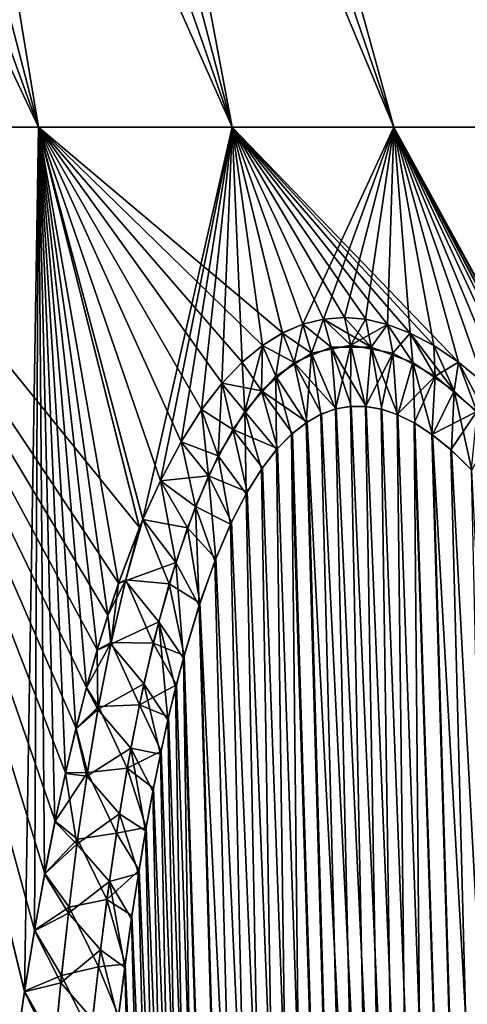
# Model space of a CAD drawing. Header units: metres. Extents: x -109 to 109, y -108 to 40.
# Tile 73 of 230: x -62.13 to -59.35, y -71.9 to -65.78. Entities that reach past the tile are written whole.
import ezdxf

# ---------------------------------------------------------------- set-up
doc = ezdxf.new("R2010")
doc.units = ezdxf.units.M
doc.layers.add('solid_K_24_42_17_000C74_XXXX', color=7, linetype='CONTINUOUS')

msp = doc.modelspace()

# ---------------------------------------------------------------- linework, layer by layer
at = {"layer": 'solid_K_24_42_17_000C74_XXXX'}
for points in [[(-62.009502, -66.448959, 11.555787), (-64.375603, -59.914131, 10.632781), (-65.096977, -59.914131, 11.402987)], [(-63.394451, -66.448959, 13.105548), (-62.009502, -66.448959, 11.555787), (-65.096977, -59.914131, 11.402987)], [(-62.009502, -66.448959, -11.555787), (-64.375603, -59.914131, -10.63278), (-63.70615, -59.914131, -9.817043)], [(-62.009502, -66.448959, -11.555787), (-63.394451, -66.448959, -13.105548), (-64.375603, -59.914131, -10.63278)], [(-62.009502, -66.448959, 11.555787), (-63.70615, -59.914131, 9.817044), (-64.375603, -59.914131, 10.632781)], [(-62.009502, -66.448959, -11.555787), (-63.70615, -59.914131, -9.817043), (-63.091476, -59.914131, -8.959269)], [(-60.806778, -66.448959, 9.860705), (-63.091476, -59.914131, 8.959269), (-63.70615, -59.914131, 9.817044)], [(-62.009502, -66.448959, 11.555787), (-60.806778, -66.448959, 9.860705), (-63.70615, -59.914131, 9.817044)], [(-60.806778, -66.448959, -9.860705), (-63.091476, -59.914131, -8.959269), (-62.534222, -59.914131, -8.063128)], [(-60.806778, -66.448959, -9.860705), (-62.009502, -66.448959, -11.555787), (-63.091476, -59.914131, -8.959269)], [(-60.806778, -66.448959, 9.860705), (-62.534222, -59.914131, 8.063128), (-63.091476, -59.914131, 8.959269)], [(-60.806778, -66.448959, -9.860705), (-62.534222, -59.914131, -8.063128), (-62.03677, -59.914131, -7.132461)], [(-59.801403, -66.448959, 8.04162), (-62.03677, -59.914131, 7.132461), (-62.534222, -59.914131, 8.063128)], [(-60.806778, -66.448959, 9.860705), (-59.801403, -66.448959, 8.04162), (-62.534222, -59.914131, 8.063128)], [(-59.801403, -66.448959, -8.04162), (-62.03677, -59.914131, -7.132461), (-61.601254, -59.914131, -6.171251)], [(-59.801403, -66.448959, -8.04162), (-60.806778, -66.448959, -9.860705), (-62.03677, -59.914131, -7.132461)], [(-59.801403, -66.448959, 8.04162), (-61.601254, -59.914131, 6.171251), (-62.03677, -59.914131, 7.132461)], [(-59.006023, -66.448959, -6.121407), (-61.601254, -59.914131, -6.171251), (-61.229534, -59.914131, -5.183615)], [(-59.006023, -66.448959, -6.121407), (-59.801403, -66.448959, -8.04162), (-61.601254, -59.914131, -6.171251)], [(-59.006023, -66.448959, 6.121407), (-61.229534, -59.914131, 5.183615), (-61.601254, -59.914131, 6.171251)], [(-59.801403, -66.448959, 8.04162), (-59.006023, -66.448959, 6.121407), (-61.601254, -59.914131, 6.171251)], [(-59.006023, -66.448959, -6.121407), (-61.229534, -59.914131, -5.183615), (-60.923206, -59.914131, -4.173782)], [(-58.430645, -66.448959, 4.124213), (-60.923206, -59.914131, 4.173782), (-61.229534, -59.914131, 5.183615)], [(-59.006023, -66.448959, 6.121407), (-58.430645, -66.448959, 4.124213), (-61.229534, -59.914131, 5.183615)], [(-58.430645, -66.448959, -4.124213), (-60.923206, -59.914131, -4.173782), (-60.683578, -59.914131, -3.146076)], [(-58.430645, -66.448959, -4.124213), (-59.006023, -66.448959, -6.121407), (-60.923206, -59.914131, -4.173782)], [(-58.430645, -66.448959, 4.124213), (-60.683578, -59.914131, 3.146076), (-60.923206, -59.914131, 4.173782)], [(-58.430645, -66.448959, -4.124213), (-60.683578, -59.914131, -3.146076), (-60.511681, -59.914131, -2.104898)], [(-58.082493, -66.448959, 2.075155), (-60.511681, -59.914131, 2.104898), (-60.683578, -59.914131, 3.146076)], [(-58.430645, -66.448959, 4.124213), (-58.082493, -66.448959, 2.075155), (-60.683578, -59.914131, 3.146076)], [(-58.082493, -66.448959, -2.075155), (-60.511681, -59.914131, -2.104898), (-60.408245, -59.914131, -1.054707)], [(-58.082493, -66.448959, -2.075155), (-58.430645, -66.448959, -4.124213), (-60.511681, -59.914131, -2.104898)], [(-58.082493, -66.448959, 2.075155), (-60.408245, -59.914131, 1.054707), (-60.511681, -59.914131, 2.104898)], [(-58.082493, -66.448959, -2.075155), (-60.408245, -59.914131, -1.054707), (-60.373718, -59.914131)], [(-60.408245, -59.914131, 1.054707), (-57.965958, -66.448959), (-60.373718, -59.914131)], [(-58.082493, -66.448959, 2.075155), (-57.965958, -66.448959), (-60.408245, -59.914131, 1.054707)], [(-57.965958, -66.448959), (-58.082493, -66.448959, -2.075155), (-60.373718, -59.914131)], [(-62.095486, -71.821854, -14.178144), (-63.394451, -66.448959, -13.105548), (-62.009502, -66.448959, -11.555787)], [(-62.095486, -71.821854, -14.178144), (-62.15567, -72.231865, -14.404902), (-63.394451, -66.448959, -13.105548)], [(-61.381012, -68.935478, 12.065856), (-62.009502, -66.448959, 11.555787), (-63.394451, -66.448959, 13.105548)], [(-61.511913, -69.282249, 12.398725), (-61.381012, -68.935478, 12.065856), (-63.394451, -66.448959, 13.105548)], [(-61.577663, -69.479744, 12.572976), (-61.511913, -69.282249, 12.398725), (-63.394451, -66.448959, 13.105548)], [(-61.643551, -69.694969, 12.752769), (-61.577663, -69.479744, 12.572976), (-63.394451, -66.448959, 13.105548)], [(-61.709438, -69.929169, 12.938212), (-61.643551, -69.694969, 12.752769), (-63.394451, -66.448959, 13.105548)], [(-61.775097, -70.184296, 13.129605), (-61.709438, -69.929169, 12.938212), (-63.394451, -66.448959, 13.105548)], [(-61.840645, -70.460732, 13.326874), (-61.775097, -70.184296, 13.129605), (-63.394451, -66.448959, 13.105548)], [(-61.905376, -70.761368, 13.530146), (-61.840645, -70.460732, 13.326874), (-63.394451, -66.448959, 13.105548)], [(-61.969707, -71.085999, 13.739357), (-61.905376, -70.761368, 13.530146), (-63.394451, -66.448959, 13.105548)], [(-62.032642, -71.437996, 13.954456), (-61.969707, -71.085999, 13.739357), (-63.394451, -66.448959, 13.105548)], [(-62.094723, -71.817001, 14.175379), (-62.032642, -71.437996, 13.954456), (-63.394451, -66.448959, 13.105548)], [(-62.154915, -72.226646, 14.402059), (-62.094723, -71.817001, 14.175379), (-63.394451, -66.448959, 13.105548)], [(-62.033394, -71.442467, -13.957112), (-62.095486, -71.821854, -14.178144), (-62.009502, -66.448959, -11.555787)], [(-61.97044, -71.090027, -13.741858), (-62.033394, -71.442467, -13.957112), (-62.009502, -66.448959, -11.555787)], [(-61.359852, -68.88485, -12.013715), (-62.009502, -66.448959, -11.555787), (-60.806778, -66.448959, -9.860705)], [(-61.906078, -70.7649, -13.532448), (-61.97044, -71.090027, -13.741858), (-62.009502, -66.448959, -11.555787)], [(-61.841328, -70.463799, -13.328993), (-61.906078, -70.7649, -13.532448), (-62.009502, -66.448959, -11.555787)], [(-61.775784, -70.186905, -13.13156), (-61.841328, -70.463799, -13.328993), (-62.009502, -66.448959, -11.555787)], [(-61.71011, -69.931427, -12.940023), (-61.775784, -70.186905, -13.13156), (-62.009502, -66.448959, -11.555787)], [(-61.64415, -69.697067, -12.754457), (-61.71011, -69.931427, -12.940023), (-62.009502, -66.448959, -11.555787)], [(-61.578213, -69.481697, -12.574563), (-61.64415, -69.697067, -12.754457), (-62.009502, -66.448959, -11.555787)], [(-61.512493, -69.283913, -12.400242), (-61.578213, -69.481697, -12.574563), (-62.009502, -66.448959, -11.555787)], [(-61.381603, -68.936813, -12.067266), (-61.512493, -69.283913, -12.400242), (-62.009502, -66.448959, -11.555787)], [(-61.359852, -68.88485, -12.013715), (-61.381603, -68.936813, -12.067266), (-62.009502, -66.448959, -11.555787)], [(-60.49234, -67.726868, 10.155316), (-60.806778, -66.448959, 9.860705), (-62.009502, -66.448959, 11.555787)], [(-60.617867, -67.804451, 10.396612), (-60.49234, -67.726868, 10.155316), (-62.009502, -66.448959, 11.555787)], [(-60.743256, -67.907913, 10.645675), (-60.617867, -67.804451, 10.396612), (-62.009502, -66.448959, 11.555787)], [(-60.869015, -68.039635, 10.903989), (-60.743256, -67.907913, 10.645675), (-62.009502, -66.448959, 11.555787)], [(-60.995434, -68.203262, 11.17323), (-60.869015, -68.039635, 10.903989), (-62.009502, -66.448959, 11.555787)], [(-61.122734, -68.403465, 11.455292), (-60.995434, -68.203262, 11.17323), (-62.009502, -66.448959, 11.555787)], [(-61.251293, -68.645164, 11.752126), (-61.122734, -68.403465, 11.455292), (-62.009502, -66.448959, 11.555787)], [(-61.359936, -68.885033, 12.01391), (-61.251293, -68.645164, 11.752126), (-62.009502, -66.448959, 11.555787)], [(-61.381012, -68.935478, 12.065856), (-61.359936, -68.885033, 12.01391), (-62.009502, -66.448959, 11.555787)], [(-61.251812, -68.646347, -11.75341), (-61.359852, -68.88485, -12.013715), (-60.806778, -66.448959, -9.860705)], [(-61.123306, -68.404182, -11.456445), (-61.251812, -68.646347, -11.75341), (-60.806778, -66.448959, -9.860705)], [(-60.995876, -68.204132, -11.174322), (-61.123306, -68.404182, -11.456445), (-60.806778, -66.448959, -9.860705)], [(-60.869499, -68.040108, -10.904945), (-60.995876, -68.204132, -11.174322), (-60.806778, -66.448959, -9.860705)], [(-60.743786, -67.908211, -10.646628), (-60.869499, -68.040108, -10.904945), (-60.806778, -66.448959, -9.860705)], [(-60.366467, -67.672943, -9.920669), (-60.806778, -66.448959, -9.860705), (-59.801403, -66.448959, -8.04162)], [(-60.618279, -67.804932, -10.397524), (-60.743786, -67.908211, -10.646628), (-60.806778, -66.448959, -9.860705)], [(-60.492645, -67.727142, -10.155968), (-60.618279, -67.804932, -10.397524), (-60.806778, -66.448959, -9.860705)], [(-60.366467, -67.672943, -9.920669), (-60.492645, -67.727142, -10.155968), (-60.806778, -66.448959, -9.860705)], [(-59.400509, -67.909157, 8.320342), (-59.801403, -66.448959, 8.04162), (-60.806778, -66.448959, 9.860705)], [(-59.553596, -67.805519, 8.553609), (-59.400509, -67.909157, 8.320342), (-60.806778, -66.448959, 9.860705)], [(-59.699932, -67.727493, 8.782997), (-59.553596, -67.805519, 8.553609), (-60.806778, -66.448959, 9.860705)], [(-59.840572, -67.673378, 9.009961), (-59.699932, -67.727493, 8.782997), (-60.806778, -66.448959, 9.860705)], [(-59.976627, -67.641449, 9.235806), (-59.840572, -67.673378, 9.009961), (-60.806778, -66.448959, 9.860705)], [(-60.109028, -67.630669, 9.461769), (-59.976627, -67.641449, 9.235806), (-60.806778, -66.448959, 9.860705)], [(-60.238548, -67.64109, 9.689309), (-60.109028, -67.630669, 9.461769), (-60.806778, -66.448959, 9.860705)], [(-60.366043, -67.672997, 9.920016), (-60.238548, -67.64109, 9.689309), (-60.806778, -66.448959, 9.860705)], [(-60.49234, -67.726868, 10.155316), (-60.366043, -67.672997, 9.920016), (-60.806778, -66.448959, 9.860705)], [(-60.238907, -67.641228, -9.690002), (-60.366467, -67.672943, -9.920669), (-59.801403, -66.448959, -8.04162)], [(-60.109344, -67.630768, -9.462378), (-60.238907, -67.641228, -9.690002), (-59.801403, -66.448959, -8.04162)], [(-59.977032, -67.641243, -9.236394), (-60.109344, -67.630768, -9.462378), (-59.801403, -66.448959, -8.04162)], [(-59.840973, -67.673264, -9.010628), (-59.977032, -67.641243, -9.236394), (-59.801403, -66.448959, -8.04162)], [(-59.700211, -67.727554, -8.783576), (-59.840973, -67.673264, -9.010628), (-59.801403, -66.448959, -8.04162)], [(-59.239895, -68.041008, -8.082716), (-59.801403, -66.448959, -8.04162), (-59.006023, -66.448959, -6.121407)], [(-59.553871, -67.805252, -8.553959), (-59.700211, -67.727554, -8.783576), (-59.801403, -66.448959, -8.04162)], [(-59.40089, -67.908783, -8.320848), (-59.553871, -67.805252, -8.553959), (-59.801403, -66.448959, -8.04162)], [(-59.239895, -68.041008, -8.082716), (-59.40089, -67.908783, -8.320848), (-59.801403, -66.448959, -8.04162)], [(-58.024963, -69.699608, 6.486607), (-59.006023, -66.448959, 6.121407), (-59.801403, -66.448959, 8.04162)], [(-58.147793, -69.484093, 6.633607), (-58.024963, -69.699608, 6.486607), (-59.801403, -66.448959, 8.04162)], [(-58.265919, -69.286209, 6.777708), (-58.147793, -69.484093, 6.633607), (-59.801403, -66.448959, 8.04162)], [(-58.488911, -68.938805, 7.057591), (-58.265919, -69.286209, 6.777708), (-59.801403, -66.448959, 8.04162)], [(-58.525715, -68.88488, 7.104853), (-58.488911, -68.938805, 7.057591), (-59.801403, -66.448959, 8.04162)], [(-58.695896, -68.64798, 7.326914), (-58.525715, -68.88488, 7.104853), (-59.801403, -66.448959, 8.04162)], [(-58.88887, -68.405678, 7.586778), (-58.695896, -68.64798, 7.326914), (-59.801403, -66.448959, 8.04162)], [(-59.069542, -68.205284, 7.838147), (-58.88887, -68.405678, 7.586778), (-59.801403, -66.448959, 8.04162)], [(-59.239681, -68.041077, 8.082308), (-59.069542, -68.205284, 7.838147), (-59.801403, -66.448959, 8.04162)], [(-59.400509, -67.909157, 8.320342), (-59.239681, -68.041077, 8.082308), (-59.801403, -66.448959, 8.04162)], [(-60.313671, -67.852966, -9.92913), (-60.366467, -67.672943, -9.920669), (-60.238907, -67.641228, -9.690002)], [(-60.191151, -67.815041, 9.703723), (-60.238548, -67.64109, 9.689309), (-60.366043, -67.672997, 9.920016)], [(-60.068371, -67.802956, -9.48684), (-60.313671, -67.852966, -9.92913), (-60.238907, -67.641228, -9.690002)], [(-60.068371, -67.802956, -9.48684), (-60.238907, -67.641228, -9.690002), (-60.109344, -67.630768, -9.462378)], [(-59.941994, -67.815125, 9.272186), (-60.109028, -67.630669, 9.461769), (-60.238548, -67.64109, 9.689309)], [(-60.191151, -67.815041, 9.703723), (-59.941994, -67.815125, 9.272186), (-60.238548, -67.64109, 9.689309)], [(-60.068371, -67.802956, -9.48684), (-60.109344, -67.630768, -9.462378), (-59.977032, -67.641243, -9.236394)], [(-59.941994, -67.815125, 9.272186), (-59.976627, -67.641449, 9.235806), (-60.109028, -67.630669, 9.461769)], [(-60.068371, -67.802956, -9.48684), (-59.977032, -67.641243, -9.236394), (-59.840973, -67.673264, -9.010628)], [(-59.941994, -67.815125, 9.272186), (-59.840572, -67.673378, 9.009961), (-59.976627, -67.641449, 9.235806)], [(-60.534409, -67.99604, -10.361036), (-60.618279, -67.804932, -10.397524), (-60.492645, -67.727142, -10.155968)], [(-60.420841, -67.909508, 10.134377), (-60.49234, -67.726868, 10.155316), (-60.617867, -67.804451, 10.396612)], [(-60.313671, -67.852966, -9.92913), (-60.534409, -67.99604, -10.361036), (-60.492645, -67.727142, -10.155968)], [(-60.313671, -67.852966, -9.92913), (-60.492645, -67.727142, -10.155968), (-60.366467, -67.672943, -9.920669)], [(-60.420841, -67.909508, 10.134377), (-60.366043, -67.672997, 9.920016), (-60.49234, -67.726868, 10.155316)], [(-60.420841, -67.909508, 10.134377), (-60.191151, -67.815041, 9.703723), (-60.366043, -67.672997, 9.920016)], [(-59.808041, -67.853027, -9.053361), (-60.068371, -67.802956, -9.48684), (-59.840973, -67.673264, -9.010628)], [(-59.941994, -67.815125, 9.272186), (-59.683933, -67.909462, 8.858004), (-59.840572, -67.673378, 9.009961)], [(-59.808041, -67.853027, -9.053361), (-59.840973, -67.673264, -9.010628), (-59.700211, -67.727554, -8.783576)], [(-59.683933, -67.909462, 8.858004), (-59.699932, -67.727493, 8.782997), (-59.840572, -67.673378, 9.009961)], [(-59.544315, -67.995895, -8.646108), (-59.808041, -67.853027, -9.053361), (-59.700211, -67.727554, -8.783576)], [(-59.544315, -67.995895, -8.646108), (-59.700211, -67.727554, -8.783576), (-59.553871, -67.805252, -8.553959)], [(-59.427418, -68.085983, 8.474726), (-59.553596, -67.805519, 8.553609), (-59.699932, -67.727493, 8.782997)], [(-59.683933, -67.909462, 8.858004), (-59.427418, -68.085983, 8.474726), (-59.699932, -67.727493, 8.782997)], [(-60.726849, -68.214348, -10.769567), (-60.743786, -67.908211, -10.646628), (-60.618279, -67.804932, -10.397524)], [(-60.624413, -68.085991, 10.547983), (-60.617867, -67.804451, 10.396612), (-60.743256, -67.907913, 10.645675)], [(-60.534409, -67.99604, -10.361036), (-60.726849, -68.214348, -10.769567), (-60.618279, -67.804932, -10.397524)], [(-60.624413, -68.085991, 10.547983), (-60.420841, -67.909508, 10.134377), (-60.617867, -67.804451, 10.396612)], [(-60.313671, -67.852966, -9.92913), (-60.346413, -68.28447, -10.099691), (-60.534409, -67.99604, -10.361036)], [(-60.420841, -67.909508, 10.134377), (-60.159252, -68.197952, 9.748651), (-60.191151, -67.815041, 9.703723)], [(-60.313671, -67.852966, -9.92913), (-60.25539, -68.23262, -9.925951), (-60.346413, -68.28447, -10.099691)], [(-60.068371, -67.802956, -9.48684), (-60.164165, -68.199203, -9.757564), (-60.313671, -67.852966, -9.92913)], [(-60.313671, -67.852966, -9.92913), (-60.164165, -68.199203, -9.757564), (-60.25539, -68.23262, -9.925951)], [(-60.191151, -67.815041, 9.703723), (-60.159252, -68.197952, 9.748651), (-60.067219, -68.182434, 9.58443)], [(-60.191151, -67.815041, 9.703723), (-60.067219, -68.182434, 9.58443), (-59.97337, -68.18335, 9.42215)], [(-60.191151, -67.815041, 9.703723), (-59.97337, -68.18335, 9.42215), (-59.941994, -67.815125, 9.272186)], [(-60.068371, -67.802956, -9.48684), (-60.071888, -68.182907, -9.592643), (-60.164165, -68.199203, -9.757564)], [(-60.068371, -67.802956, -9.48684), (-59.977837, -68.182907, -9.429756), (-60.071888, -68.182907, -9.592643)], [(-59.808041, -67.853027, -9.053361), (-59.977837, -68.182907, -9.429756), (-60.068371, -67.802956, -9.48684)], [(-59.808041, -67.853027, -9.053361), (-59.881176, -68.199364, -9.267455), (-59.977837, -68.182907, -9.429756)], [(-59.941994, -67.815125, 9.272186), (-59.97337, -68.18335, 9.42215), (-59.876793, -68.200546, 9.26022)], [(-59.941994, -67.815125, 9.272186), (-59.876793, -68.200546, 9.26022), (-59.776646, -68.234657, 9.097376)], [(-59.941994, -67.815125, 9.272186), (-59.776646, -68.234657, 9.097376), (-59.683933, -67.909462, 8.858004)], [(-59.808041, -67.853027, -9.053361), (-59.780861, -68.232971, -9.104136), (-59.881176, -68.199364, -9.267455)], [(-59.544315, -67.995895, -8.646108), (-59.780861, -68.232971, -9.104136), (-59.808041, -67.853027, -9.053361)], [(-59.544315, -67.995895, -8.646108), (-59.553871, -67.805252, -8.553959), (-59.40089, -67.908783, -8.320848)], [(-59.427418, -68.085983, 8.474726), (-59.400509, -67.909157, 8.320342), (-59.553596, -67.805519, 8.553609)], [(-60.726849, -68.214348, -10.769567), (-60.869499, -68.040108, -10.904945), (-60.743786, -67.908211, -10.646628)], [(-60.624413, -68.085991, 10.547983), (-60.743256, -67.907913, 10.645675), (-60.869015, -68.039635, 10.903989)], [(-60.624413, -68.085991, 10.547983), (-60.340996, -68.280769, 10.089181), (-60.420841, -67.909508, 10.134377)], [(-60.420841, -67.909508, 10.134377), (-60.340996, -68.280769, 10.089181), (-60.25032, -68.230331, 9.916449)], [(-60.420841, -67.909508, 10.134377), (-60.25032, -68.230331, 9.916449), (-60.159252, -68.197952, 9.748651)], [(-59.683933, -67.909462, 8.858004), (-59.776646, -68.234657, 9.097376), (-59.671883, -68.287125, 8.932212)], [(-59.683933, -67.909462, 8.858004), (-59.671883, -68.287125, 8.932212), (-59.561188, -68.359993, 8.763078)], [(-59.683933, -67.909462, 8.858004), (-59.561188, -68.359993, 8.763078), (-59.427418, -68.085983, 8.474726)], [(-59.286747, -68.214333, -8.275224), (-59.544315, -67.995895, -8.646108), (-59.40089, -67.908783, -8.320848)], [(-59.427418, -68.085983, 8.474726), (-59.179363, -68.326424, 8.12764), (-59.400509, -67.909157, 8.320342)], [(-59.286747, -68.214333, -8.275224), (-59.40089, -67.908783, -8.320848), (-59.239895, -68.041008, -8.082716)], [(-59.179363, -68.326424, 8.12764), (-59.239681, -68.041077, 8.082308), (-59.400509, -67.909157, 8.320342)], [(-60.534409, -67.99604, -10.361036), (-60.53019, -68.451813, -10.469918), (-60.726849, -68.214348, -10.769567)], [(-60.534409, -67.99604, -10.361036), (-60.346413, -68.28447, -10.099691), (-60.437859, -68.356621, -10.280478)], [(-60.534409, -67.99604, -10.361036), (-60.437859, -68.356621, -10.280478), (-60.53019, -68.451813, -10.469918)], [(-59.544315, -67.995895, -8.646108), (-59.675808, -68.284912, -8.938316), (-59.780861, -68.232971, -9.104136)], [(-59.544315, -67.995895, -8.646108), (-59.565022, -68.357117, -8.768842), (-59.675808, -68.284912, -8.938316)], [(-59.286747, -68.214333, -8.275224), (-59.565022, -68.357117, -8.768842), (-59.544315, -67.995895, -8.646108)], [(-60.892269, -68.489517, -11.150104), (-60.995876, -68.204132, -11.174322), (-60.869499, -68.040108, -10.904945)], [(-60.801033, -68.326477, 10.936467), (-60.869015, -68.039635, 10.903989), (-60.995434, -68.203262, 11.17323)], [(-60.726849, -68.214348, -10.769567), (-60.892269, -68.489517, -11.150104), (-60.869499, -68.040108, -10.904945)], [(-60.801033, -68.326477, 10.936467), (-60.624413, -68.085991, 10.547983), (-60.869015, -68.039635, 10.903989)], [(-60.801033, -68.326477, 10.936467), (-60.523918, -68.444664, 10.456824), (-60.624413, -68.085991, 10.547983)], [(-60.624413, -68.085991, 10.547983), (-60.523918, -68.444664, 10.456824), (-60.431965, -68.351288, 10.268619)], [(-60.624413, -68.085991, 10.547983), (-60.431965, -68.351288, 10.268619), (-60.340996, -68.280769, 10.089181)], [(-59.427418, -68.085983, 8.474726), (-59.561188, -68.359993, 8.763078), (-59.443279, -68.455933, 8.588606)], [(-59.427418, -68.085983, 8.474726), (-59.443279, -68.455933, 8.588606), (-59.316921, -68.578522, 8.407708)], [(-59.427418, -68.085983, 8.474726), (-59.316921, -68.578522, 8.407708), (-59.179363, -68.326424, 8.12764)], [(-60.892269, -68.489517, -11.150104), (-61.123306, -68.404182, -11.456445), (-60.995876, -68.204132, -11.174322)], [(-60.952923, -68.614571, 11.297629), (-60.995434, -68.203262, 11.17323), (-61.122734, -68.403465, 11.455292)], [(-60.952923, -68.614571, 11.297629), (-60.801033, -68.326477, 10.936467), (-60.995434, -68.203262, 11.17323)], [(-60.726849, -68.214348, -10.769567), (-60.719147, -68.726692, -10.882255), (-60.892269, -68.489517, -11.150104)], [(-60.726849, -68.214348, -10.769567), (-60.53019, -68.451813, -10.469918), (-60.623825, -68.573685, -10.669834)], [(-60.726849, -68.214348, -10.769567), (-60.623825, -68.573685, -10.669834), (-60.719147, -68.726692, -10.882255)], [(-59.370968, -102.814362, -10.834067), (-60.25539, -68.23262, -9.925951), (-60.164165, -68.199203, -9.757564)], [(-58.552349, -102.814323, 9.416268), (-60.159252, -68.197952, 9.748651), (-60.25032, -68.230331, 9.916449)], [(-59.370968, -102.814362, -10.834067), (-60.164165, -68.199203, -9.757564), (-60.071888, -68.182907, -9.592643)], [(-58.552349, -102.814323, 9.416268), (-60.067219, -68.182434, 9.58443), (-60.159252, -68.197952, 9.748651)], [(-59.370968, -102.814362, -10.834067), (-60.071888, -68.182907, -9.592643), (-59.977837, -68.182907, -9.429756)], [(-58.552349, -102.814323, 9.416268), (-59.97337, -68.18335, 9.42215), (-60.067219, -68.182434, 9.58443)], [(-59.370968, -102.814362, -10.834067), (-59.977837, -68.182907, -9.429756), (-59.881176, -68.199364, -9.267455)], [(-58.552349, -102.814323, 9.416268), (-59.876793, -68.200546, 9.26022), (-59.97337, -68.18335, 9.42215)], [(-59.370968, -102.814362, -10.834067), (-59.881176, -68.199364, -9.267455), (-59.780861, -68.232971, -9.104136)], [(-58.552349, -102.814323, 9.416268), (-59.776646, -68.234657, 9.097376), (-59.876793, -68.200546, 9.26022)], [(-59.286747, -68.214333, -8.275224), (-59.447197, -68.452438, -8.594313), (-59.565022, -68.357117, -8.768842)], [(-59.286747, -68.214333, -8.275224), (-59.320793, -68.574532, -8.413167), (-59.447197, -68.452438, -8.594313)], [(-59.370846, -102.814377, 10.833833), (-60.340996, -68.280769, 10.089181), (-60.431965, -68.351288, 10.268619)], [(-59.370968, -102.814362, -10.834067), (-60.346413, -68.28447, -10.099691), (-60.25539, -68.23262, -9.925951)], [(-58.552349, -102.814323, 9.416268), (-60.25032, -68.230331, 9.916449), (-60.340996, -68.280769, 10.089181)], [(-59.370846, -102.814377, 10.833833), (-58.552349, -102.814323, 9.416268), (-60.340996, -68.280769, 10.089181)], [(-59.370968, -102.814362, -10.834067), (-59.780861, -68.232971, -9.104136), (-59.675808, -68.284912, -8.938316)], [(-58.552349, -102.814323, 9.416268), (-59.671883, -68.287125, 8.932212), (-59.776646, -68.234657, 9.097376)], [(-60.952923, -68.614571, 11.297629), (-60.71244, -68.714836, 10.866991), (-60.801033, -68.326477, 10.936467)], [(-60.801033, -68.326477, 10.936467), (-60.71244, -68.714836, 10.866991), (-60.617352, -68.5644, 10.655747)], [(-60.801033, -68.326477, 10.936467), (-60.617352, -68.5644, 10.655747), (-60.523918, -68.444664, 10.456824)], [(-59.370968, -102.814362, -10.834067), (-60.437859, -68.356621, -10.280478), (-60.346413, -68.28447, -10.099691)], [(-58.552563, -102.814339, -9.416606), (-59.675808, -68.284912, -8.938316), (-59.565022, -68.357117, -8.768842)], [(-58.552563, -102.814339, -9.416606), (-59.370968, -102.814362, -10.834067), (-59.675808, -68.284912, -8.938316)], [(-58.552349, -102.814323, 9.416268), (-59.561188, -68.359993, 8.763078), (-59.671883, -68.287125, 8.932212)], [(-60.952923, -68.614571, 11.297629), (-61.122734, -68.403465, 11.455292), (-61.251293, -68.645164, 11.752126)], [(-60.063206, -102.673813, -12.322021), (-60.53019, -68.451813, -10.469918), (-60.437859, -68.356621, -10.280478)], [(-59.370846, -102.814377, 10.833833), (-60.431965, -68.351288, 10.268619), (-60.523918, -68.444664, 10.456824)], [(-59.370968, -102.814362, -10.834067), (-60.063206, -102.673813, -12.322021), (-60.437859, -68.356621, -10.280478)], [(-58.552563, -102.814339, -9.416606), (-59.565022, -68.357117, -8.768842), (-59.447197, -68.452438, -8.594313)], [(-57.609997, -102.673729, 8.073124), (-59.443279, -68.455933, 8.588606), (-59.561188, -68.359993, 8.763078)], [(-58.552349, -102.814323, 9.416268), (-57.609997, -102.673729, 8.073124), (-59.561188, -68.359993, 8.763078)], [(-61.034081, -68.805702, -11.502836), (-61.251812, -68.646347, -11.75341), (-61.123306, -68.404182, -11.456445)], [(-60.892269, -68.489517, -11.150104), (-61.034081, -68.805702, -11.502836), (-61.123306, -68.404182, -11.456445)], [(-60.063206, -102.673813, -12.322021), (-60.623825, -68.573685, -10.669834), (-60.53019, -68.451813, -10.469918)], [(-59.370846, -102.814377, 10.833833), (-60.523918, -68.444664, 10.456824), (-60.617352, -68.5644, 10.655747)], [(-58.552563, -102.814339, -9.416606), (-59.447197, -68.452438, -8.594313), (-59.320793, -68.574532, -8.413167)], [(-57.609997, -102.673729, 8.073124), (-59.316921, -68.578522, 8.407708), (-59.443279, -68.455933, 8.588606)], [(-60.892269, -68.489517, -11.150104), (-60.815964, -68.915497, -11.108274), (-61.034081, -68.805702, -11.502836)], [(-60.892269, -68.489517, -11.150104), (-60.719147, -68.726692, -10.882255), (-60.815964, -68.915497, -11.108274)], [(-60.063206, -102.673813, -12.322021), (-60.719147, -68.726692, -10.882255), (-60.623825, -68.573685, -10.669834)], [(-59.370846, -102.814377, 10.833833), (-60.617352, -68.5644, 10.655747), (-60.71244, -68.714836, 10.866991)], [(-61.083744, -68.937271, 11.633141), (-61.251293, -68.645164, 11.752126), (-61.359936, -68.885033, 12.01391)], [(-61.156143, -69.152168, -11.83054), (-61.359852, -68.88485, -12.013715), (-61.251812, -68.646347, -11.75341)], [(-61.034081, -68.805702, -11.502836), (-61.156143, -69.152168, -11.83054), (-61.251812, -68.646347, -11.75341)], [(-61.083744, -68.937271, 11.633141), (-60.952923, -68.614571, 11.297629), (-61.251293, -68.645164, 11.752126)], [(-61.083744, -68.937271, 11.633141), (-60.907619, -69.129768, 11.333028), (-60.952923, -68.614571, 11.297629)], [(-60.952923, -68.614571, 11.297629), (-60.907619, -69.129768, 11.333028), (-60.809349, -68.901482, 11.092478)], [(-60.952923, -68.614571, 11.297629), (-60.809349, -68.901482, 11.092478), (-60.71244, -68.714836, 10.866991)], [(-60.063206, -102.673813, -12.322021), (-60.815964, -68.915497, -11.108274), (-60.719147, -68.726692, -10.882255)], [(-59.370846, -102.814377, 10.833833), (-60.71244, -68.714836, 10.866991), (-60.809349, -68.901482, 11.092478)], [(-61.034081, -68.805702, -11.502836), (-61.011768, -69.421478, -11.602988), (-61.156143, -69.152168, -11.83054)], [(-61.034081, -68.805702, -11.502836), (-60.815964, -68.915497, -11.108274), (-60.913757, -69.1455, -11.348489)], [(-61.034081, -68.805702, -11.502836), (-60.913757, -69.1455, -11.348489), (-61.011768, -69.421478, -11.602988)], [(-61.467449, -69.266579, -12.33632), (-61.381603, -68.936813, -12.067266), (-61.359852, -68.88485, -12.013715)], [(-61.156143, -69.152168, -11.83054), (-61.467449, -69.266579, -12.33632), (-61.359852, -68.88485, -12.013715)], [(-61.466061, -69.261147, 12.331962), (-61.359936, -68.885033, 12.01391), (-61.381012, -68.935478, 12.065856)], [(-61.196899, -69.285812, 11.945704), (-61.359936, -68.885033, 12.01391), (-61.466061, -69.261147, 12.331962)], [(-61.196899, -69.285812, 11.945704), (-61.083744, -68.937271, 11.633141), (-61.359936, -68.885033, 12.01391)], [(-61.467449, -69.266579, -12.33632), (-61.512493, -69.283913, -12.400242), (-61.381603, -68.936813, -12.067266)], [(-61.466061, -69.261147, 12.331962), (-61.381012, -68.935478, 12.065856), (-61.511913, -69.282249, 12.398725)], [(-61.196899, -69.285812, 11.945704), (-61.006214, -69.404533, 11.588164), (-61.083744, -68.937271, 11.633141)], [(-61.083744, -68.937271, 11.633141), (-61.006214, -69.404533, 11.588164), (-60.907619, -69.129768, 11.333028)], [(-60.063206, -102.673813, -12.322021), (-60.913757, -69.1455, -11.348489), (-60.815964, -68.915497, -11.108274)], [(-59.370846, -102.814377, 10.833833), (-60.809349, -68.901482, 11.092478), (-60.907619, -69.129768, 11.333028)], [(-59.370846, -102.814377, 10.833833), (-60.907619, -69.129768, 11.333028), (-61.006214, -69.404533, 11.588164)], [(-61.156143, -69.152168, -11.83054), (-61.261856, -69.520912, -12.136289), (-61.467449, -69.266579, -12.33632)], [(-61.156143, -69.152168, -11.83054), (-61.109081, -69.748352, -11.87153), (-61.261856, -69.520912, -12.136289)], [(-61.156143, -69.152168, -11.83054), (-61.011768, -69.421478, -11.602988), (-61.109081, -69.748352, -11.87153)], [(-60.063206, -102.673813, -12.322021), (-61.011768, -69.421478, -11.602988), (-60.913757, -69.1455, -11.348489)], [(-61.55933, -69.660965, -12.634678), (-61.578213, -69.481697, -12.574563), (-61.512493, -69.283913, -12.400242)], [(-61.466061, -69.261147, 12.331962), (-61.511913, -69.282249, 12.398725), (-61.577663, -69.479744, 12.572976)], [(-61.556923, -69.649437, 12.626449), (-61.466061, -69.261147, 12.331962), (-61.577663, -69.479744, 12.572976)], [(-61.55933, -69.660965, -12.634678), (-61.512493, -69.283913, -12.400242), (-61.467449, -69.266579, -12.33632)], [(-61.261856, -69.520912, -12.136289), (-61.55933, -69.660965, -12.634678), (-61.467449, -69.266579, -12.33632)], [(-61.295433, -69.653625, 12.238313), (-61.466061, -69.261147, 12.331962), (-61.556923, -69.649437, 12.626449)], [(-61.295433, -69.653625, 12.238313), (-61.196899, -69.285812, 11.945704), (-61.466061, -69.261147, 12.331962)], [(-61.295433, -69.653625, 12.238313), (-61.104092, -69.730164, 11.857333), (-61.196899, -69.285812, 11.945704)], [(-61.196899, -69.285812, 11.945704), (-61.104092, -69.730164, 11.857333), (-61.006214, -69.404533, 11.588164)], [(-60.063206, -102.673813, -12.322021), (-61.109081, -69.748352, -11.87153), (-61.011768, -69.421478, -11.602988)], [(-60.063168, -102.673828, 12.321931), (-61.006214, -69.404533, 11.588164), (-61.104092, -69.730164, 11.857333)], [(-60.063168, -102.673828, 12.321931), (-59.370846, -102.814377, 10.833833), (-61.006214, -69.404533, 11.588164)], [(-61.55933, -69.660965, -12.634678), (-61.64415, -69.697067, -12.754457), (-61.578213, -69.481697, -12.574563)], [(-61.556923, -69.649437, 12.626449), (-61.577663, -69.479744, 12.572976), (-61.643551, -69.694969, 12.752769)], [(-61.261856, -69.520912, -12.136289), (-61.353939, -69.906853, -12.422971), (-61.55933, -69.660965, -12.634678)], [(-61.261856, -69.520912, -12.136289), (-61.204765, -70.130981, -12.153804), (-61.353939, -69.906853, -12.422971)], [(-61.261856, -69.520912, -12.136289), (-61.109081, -69.748352, -11.87153), (-61.157188, -69.932373, -12.010978)], [(-61.261856, -69.520912, -12.136289), (-61.157188, -69.932373, -12.010978), (-61.204765, -70.130981, -12.153804)], [(-61.556923, -69.649437, 12.626449), (-61.643551, -69.694969, 12.752769), (-61.709438, -69.929169, 12.938212)], [(-61.635883, -70.048912, 12.902705), (-61.556923, -69.649437, 12.626449), (-61.709438, -69.929169, 12.938212)], [(-61.639084, -70.06662, -12.914428), (-61.64415, -69.697067, -12.754457), (-61.55933, -69.660965, -12.634678)], [(-61.353939, -69.906853, -12.422971), (-61.639084, -70.06662, -12.914428), (-61.55933, -69.660965, -12.634678)], [(-61.381657, -70.036545, 12.513478), (-61.556923, -69.649437, 12.626449), (-61.635883, -70.048912, 12.902705)], [(-61.381657, -70.036545, 12.513478), (-61.295433, -69.653625, 12.238313), (-61.556923, -69.649437, 12.626449)], [(-61.381657, -70.036545, 12.513478), (-61.15247, -69.913559, 11.997086), (-61.295433, -69.653625, 12.238313)], [(-61.295433, -69.653625, 12.238313), (-61.15247, -69.913559, 11.997086), (-61.104092, -69.730164, 11.857333)], [(-61.639084, -70.06662, -12.914428), (-61.71011, -69.931427, -12.940023), (-61.64415, -69.697067, -12.754457)], [(-60.625034, -102.389511, -13.877009), (-61.157188, -69.932373, -12.010978), (-61.109081, -69.748352, -11.87153)], [(-60.063168, -102.673828, 12.321931), (-61.104092, -69.730164, 11.857333), (-61.15247, -69.913559, 11.997086)], [(-60.063206, -102.673813, -12.322021), (-60.625034, -102.389511, -13.877009), (-61.109081, -69.748352, -11.87153)], [(-61.639084, -70.06662, -12.914428), (-61.775784, -70.186905, -13.13156), (-61.71011, -69.931427, -12.940023)], [(-61.635883, -70.048912, 12.902705), (-61.709438, -69.929169, 12.938212), (-61.775097, -70.184296, 13.129605)], [(-61.353939, -69.906853, -12.422971), (-61.434639, -70.30603, -12.693144), (-61.639084, -70.06662, -12.914428)], [(-61.353939, -69.906853, -12.422971), (-61.251728, -70.344589, -12.300027), (-61.434639, -70.30603, -12.693144)], [(-61.381657, -70.036545, 12.513478), (-61.200325, -70.111702, 12.140253), (-61.15247, -69.913559, 11.997086)], [(-61.353939, -69.906853, -12.422971), (-61.204765, -70.130981, -12.153804), (-61.251728, -70.344589, -12.300027)], [(-60.625034, -102.389511, -13.877009), (-61.204765, -70.130981, -12.153804), (-61.157188, -69.932373, -12.010978)], [(-60.063168, -102.673828, 12.321931), (-61.15247, -69.913559, 11.997086), (-61.200325, -70.111702, 12.140253)], [(-61.704906, -70.457169, 13.16328), (-61.635883, -70.048912, 12.902705), (-61.775097, -70.184296, 13.129605)], [(-61.457546, -70.431259, 12.773499), (-61.635883, -70.048912, 12.902705), (-61.704906, -70.457169, 13.16328)], [(-61.457546, -70.431259, 12.773499), (-61.381657, -70.036545, 12.513478), (-61.635883, -70.048912, 12.902705)], [(-61.457546, -70.431259, 12.773499), (-61.247566, -70.324944, 12.286847), (-61.381657, -70.036545, 12.513478)], [(-61.381657, -70.036545, 12.513478), (-61.247566, -70.324944, 12.286847), (-61.200325, -70.111702, 12.140253)], [(-61.708603, -70.481377, -13.178013), (-61.775784, -70.186905, -13.13156), (-61.639084, -70.06662, -12.914428)], [(-61.434639, -70.30603, -12.693144), (-61.708603, -70.481377, -13.178013), (-61.639084, -70.06662, -12.914428)], [(-60.063168, -102.673828, 12.321931), (-61.200325, -70.111702, 12.140253), (-61.247566, -70.324944, 12.286847)], [(-60.625034, -102.389511, -13.877009), (-61.251728, -70.344589, -12.300027), (-61.204765, -70.130981, -12.153804)], [(-61.708603, -70.481377, -13.178013), (-61.841328, -70.463799, -13.328993), (-61.775784, -70.186905, -13.13156)], [(-61.704906, -70.457169, 13.16328), (-61.775097, -70.184296, 13.129605), (-61.840645, -70.460732, 13.326874)], [(-61.434639, -70.30603, -12.693144), (-61.505619, -70.715935, -12.948795), (-61.708603, -70.481377, -13.178013)], [(-61.434639, -70.30603, -12.693144), (-61.343307, -70.820885, -12.602534), (-61.505619, -70.715935, -12.948795)], [(-61.457546, -70.431259, 12.773499), (-61.294056, -70.554657, 12.436835), (-61.247566, -70.324944, 12.286847)], [(-61.434639, -70.30603, -12.693144), (-61.251728, -70.344589, -12.300027), (-61.297932, -70.574631, -12.449594)], [(-61.434639, -70.30603, -12.693144), (-61.297932, -70.574631, -12.449594), (-61.343307, -70.820885, -12.602534)], [(-60.625034, -102.389511, -13.877009), (-61.297932, -70.574631, -12.449594), (-61.251728, -70.344589, -12.300027)], [(-60.063168, -102.673828, 12.321931), (-61.247566, -70.324944, 12.286847), (-61.294056, -70.554657, 12.436835)], [(-61.769535, -70.903366, -13.42766), (-61.906078, -70.7649, -13.532448), (-61.841328, -70.463799, -13.328993)], [(-61.704906, -70.457169, 13.16328), (-61.840645, -70.460732, 13.326874), (-61.905376, -70.761368, 13.530146)], [(-61.765442, -70.872658, 13.4101), (-61.704906, -70.457169, 13.16328), (-61.905376, -70.761368, 13.530146)], [(-61.769535, -70.903366, -13.42766), (-61.841328, -70.463799, -13.328993), (-61.708603, -70.481377, -13.178013)], [(-61.505619, -70.715935, -12.948795), (-61.769535, -70.903366, -13.42766), (-61.708603, -70.481377, -13.178013)], [(-61.524567, -70.835579, 13.020141), (-61.704906, -70.457169, 13.16328), (-61.765442, -70.872658, 13.4101)], [(-61.524567, -70.835579, 13.020141), (-61.457546, -70.431259, 12.773499), (-61.704906, -70.457169, 13.16328)], [(-61.524567, -70.835579, 13.020141), (-61.339733, -70.800621, 12.59024), (-61.457546, -70.431259, 12.773499)], [(-61.457546, -70.431259, 12.773499), (-61.339733, -70.800621, 12.59024), (-61.294056, -70.554657, 12.436835)], [(-60.625034, -102.389511, -13.877009), (-61.343307, -70.820885, -12.602534), (-61.297932, -70.574631, -12.449594)], [(-60.063168, -102.673828, 12.321931), (-61.294056, -70.554657, 12.436835), (-61.339733, -70.800621, 12.59024)], [(-61.505619, -70.715935, -12.948795), (-61.568344, -71.134422, -13.191736), (-61.769535, -70.903366, -13.42766)], [(-61.505619, -70.715935, -12.948795), (-61.387711, -71.085213, -12.758819), (-61.568344, -71.134422, -13.191736)], [(-61.505619, -70.715935, -12.948795), (-61.343307, -70.820885, -12.602534), (-61.387711, -71.085213, -12.758819)], [(-61.769535, -70.903366, -13.42766), (-61.97044, -71.090027, -13.741858), (-61.906078, -70.7649, -13.532448)], [(-61.765442, -70.872658, 13.4101), (-61.905376, -70.761368, 13.530146), (-61.969707, -71.085999, 13.739357)], [(-61.583954, -71.247757, 13.254959), (-61.524567, -70.835579, 13.020141), (-61.765442, -70.872658, 13.4101)], [(-61.583954, -71.247757, 13.254959), (-61.384415, -71.06472, 12.746976), (-61.524567, -70.835579, 13.020141)], [(-61.524567, -70.835579, 13.020141), (-61.384415, -71.06472, 12.746976), (-61.339733, -70.800621, 12.59024)], [(-60.625034, -102.389511, -13.877009), (-61.387711, -71.085213, -12.758819), (-61.343307, -70.820885, -12.602534)], [(-60.063168, -102.673828, 12.321931), (-61.339733, -70.800621, 12.59024), (-61.384415, -71.06472, 12.746976)], [(-61.823048, -71.331413, -13.664951), (-61.97044, -71.090027, -13.741858), (-61.769535, -70.903366, -13.42766)], [(-61.818748, -71.294037, 13.644905), (-61.765442, -70.872658, 13.4101), (-61.969707, -71.085999, 13.739357)], [(-61.568344, -71.134422, -13.191736), (-61.823048, -71.331413, -13.664951), (-61.769535, -70.903366, -13.42766)], [(-61.583954, -71.247757, 13.254959), (-61.765442, -70.872658, 13.4101), (-61.818748, -71.294037, 13.644905)], [(-61.823048, -71.331413, -13.664951), (-62.033394, -71.442467, -13.957112), (-61.97044, -71.090027, -13.741858)], [(-61.818748, -71.294037, 13.644905), (-61.969707, -71.085999, 13.739357), (-62.032642, -71.437996, 13.954456)], [(-61.583954, -71.247757, 13.254959), (-61.428051, -71.346642, 12.907063), (-61.384415, -71.06472, 12.746976)], [(-61.568344, -71.134422, -13.191736), (-61.387711, -71.085213, -12.758819), (-61.431084, -71.367279, -12.918473)], [(-60.625034, -102.389511, -13.877009), (-61.431084, -71.367279, -12.918473), (-61.387711, -71.085213, -12.758819)], [(-60.063168, -102.673828, 12.321931), (-61.384415, -71.06472, 12.746976), (-61.428051, -71.346642, 12.907063)], [(-61.568344, -71.134422, -13.191736), (-61.623856, -71.560127, -13.423295), (-61.823048, -71.331413, -13.664951)], [(-61.568344, -71.134422, -13.191736), (-61.473255, -71.668907, -13.081435), (-61.623856, -71.560127, -13.423295)], [(-61.568344, -71.134422, -13.191736), (-61.431084, -71.367279, -12.918473), (-61.473255, -71.668907, -13.081435)], [(-61.636707, -71.666481, 13.479218), (-61.583954, -71.247757, 13.254959), (-61.818748, -71.294037, 13.644905)], [(-61.636707, -71.666481, 13.479218), (-61.470482, -71.648193, 13.070462), (-61.583954, -71.247757, 13.254959)], [(-61.583954, -71.247757, 13.254959), (-61.470482, -71.648193, 13.070462), (-61.428051, -71.346642, 12.907063)], [(-61.87014, -71.764542, -13.89129), (-62.033394, -71.442467, -13.957112), (-61.823048, -71.331413, -13.664951)], [(-61.865723, -71.720436, 13.868936), (-61.818748, -71.294037, 13.644905), (-62.032642, -71.437996, 13.954456)], [(-61.623856, -71.560127, -13.423295), (-61.87014, -71.764542, -13.89129), (-61.823048, -71.331413, -13.664951)], [(-61.636707, -71.666481, 13.479218), (-61.818748, -71.294037, 13.644905), (-61.865723, -71.720436, 13.868936)], [(-60.625034, -102.389511, -13.877009), (-61.473255, -71.668907, -13.081435), (-61.431084, -71.367279, -12.918473)], [(-60.063168, -102.673828, 12.321931), (-61.428051, -71.346642, 12.907063), (-61.470482, -71.648193, 13.070462)], [(-61.87014, -71.764542, -13.89129), (-62.095486, -71.821854, -14.178144), (-62.033394, -71.442467, -13.957112)], [(-61.865723, -71.720436, 13.868936), (-62.032642, -71.437996, 13.954456), (-62.094723, -71.817001, 14.175379)], [(-61.623856, -71.560127, -13.423295), (-61.673092, -71.991852, -13.644685), (-61.87014, -71.764542, -13.89129)], [(-61.623856, -71.560127, -13.423295), (-61.514145, -71.990387, -13.247699), (-61.673092, -71.991852, -13.644685)], [(-61.623856, -71.560127, -13.423295), (-61.473255, -71.668907, -13.081435), (-61.514145, -71.990387, -13.247699)], [(-61.683594, -72.090797, 13.693924), (-61.636707, -71.666481, 13.479218), (-61.865723, -71.720436, 13.868936)], [(-61.683594, -72.090797, 13.693924), (-61.51162, -71.96965, 13.237178), (-61.636707, -71.666481, 13.479218)], [(-61.636707, -71.666481, 13.479218), (-61.51162, -71.96965, 13.237178), (-61.470482, -71.648193, 13.070462)], [(-60.625034, -102.389511, -13.877009), (-61.514145, -71.990387, -13.247699), (-61.473255, -71.668907, -13.081435)], [(-60.063168, -102.673828, 12.321931), (-61.470482, -71.648193, 13.070462), (-61.51162, -71.96965, 13.237178)], [(-61.911636, -72.201965, -14.107839), (-62.095486, -71.821854, -14.178144), (-61.87014, -71.764542, -13.89129)], [(-61.907177, -72.1511, 14.083334), (-61.865723, -71.720436, 13.868936), (-62.094723, -71.817001, 14.175379)], [(-61.673092, -71.991852, -13.644685), (-61.911636, -72.201965, -14.107839), (-61.87014, -71.764542, -13.89129)], [(-61.683594, -72.090797, 13.693924), (-61.865723, -71.720436, 13.868936), (-61.907177, -72.1511, 14.083334)], [(-61.911636, -72.201965, -14.107839), (-62.15567, -72.231865, -14.404902), (-62.095486, -71.821854, -14.178144)], [(-61.907177, -72.1511, 14.083334), (-62.094723, -71.817001, 14.175379), (-62.154915, -72.226646, 14.402059)]]:
    msp.add_3dface(points, dxfattribs=at)

doc.saveas('drawing.dxf')
